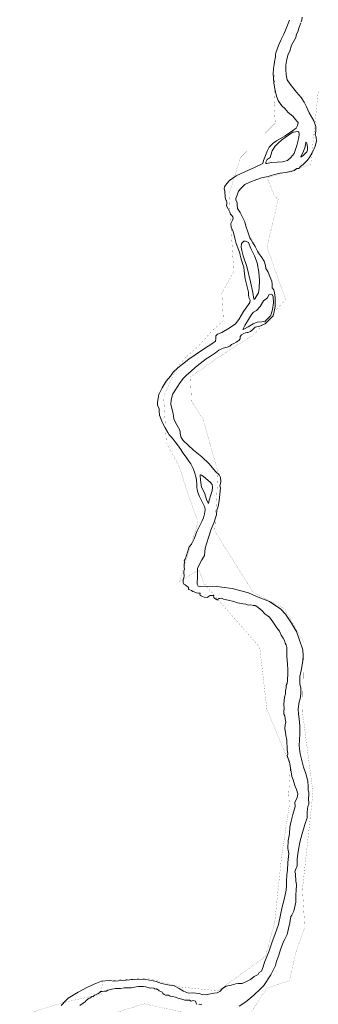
# Model space of a CAD drawing. Header units: metres. Extents: x 347609 to 404409, y 8547781 to 8605413.
# Tile 16 of 39: x 373626 to 374441, y 8562419 to 8565103. Entities that reach past the tile are written whole.
import ezdxf

# ---------------------------------------------------------------- set-up
doc = ezdxf.new("R2010")
doc.units = ezdxf.units.M
doc.layers.add('01. RIO', color=7, linetype='Continuous', lineweight=5, true_color=0x2776bb)
doc.layers.add('PREDIOS INSCRITOS EN LA BASE GRAFICA REGISTRAL (HUAURA) NOMBRE', color=7, linetype='Continuous', true_color=0xfffff0)

# ---------------------------------------------------------------- blocks, each defined once
blk = doc.blocks.new('REIORORI')
at = {"layer": '01. RIO', "color": 152, "lineweight": 15, "true_color": 0x2776bb, "flags": 128}
for points in [[(374394.2, 8565097.8), (374395.8, 8565102.3), (374396.8, 8565110.2)], [(373739.5, 8562415.8), (373752, 8562429.3), (373758.8, 8562436), (373785.9, 8562452.1), (373809.6, 8562464.2), (373821, 8562469.8), (373836, 8562476.7), (373849.2, 8562481.9), (373870.1, 8562483.4), (373886, 8562482), (373926.1, 8562485.1), (373951.3, 8562487), (373970.8, 8562486.7), (373990.4, 8562482.5), (373998.8, 8562480.8), (374013.5, 8562475.6), (374030.1, 8562471.5), (374048, 8562468.8), (374061.6, 8562461.6), (374073.4, 8562454.2), (374086.6, 8562449.5), (374097, 8562449.8), (374116.4, 8562448.2), (374124.6, 8562445.1), (374137.4, 8562445.3), (374156, 8562449.6), (374165.1, 8562450), (374171.9, 8562454), (374179.9, 8562461.6), (374190, 8562468.3), (374203.1, 8562470.6), (374216, 8562474.3), (374221.9, 8562476), (374232.9, 8562476), (374243.3, 8562479.7), (374256.4, 8562486.9), (374265.7, 8562494.5), (374276.5, 8562499.9), (374280, 8562505.3), (374285.7, 8562509.2), (374290.4, 8562521.2), (374293.9, 8562533.6), (374306.1, 8562561.7), (374314.5, 8562586.6), (374323.2, 8562610.8), (374332.1, 8562636.7), (374337.5, 8562662.7), (374342.4, 8562684.7), (374347.8, 8562704.9), (374353.1, 8562729.7), (374353.8, 8562744), (374353.8, 8562755.3), (374354.8, 8562771.9), (374356.9, 8562784.1), (374358.3, 8562805.1), (374360.2, 8562830), (374358.3, 8562843.3), (374358.7, 8562865.2), (374362.5, 8562883.9), (374363.4, 8562901.7), (374367.2, 8562917.9), (374371.2, 8562936.7), (374375.9, 8562952.1), (374377.7, 8562958.4), (374377.3, 8562970.1), (374382.2, 8562979.5), (374383.9, 8562986.1), (374385.2, 8562992.7), (374381.9, 8563004.9), (374377, 8563015.6), (374372.6, 8563030.6), (374368.9, 8563040.2), (374366.2, 8563057.8), (374362.3, 8563078.6), (374356.4, 8563097.1), (374358.1, 8563101.3), (374356, 8563113.1), (374355.9, 8563122), (374354.8, 8563130.9), (374354.8, 8563138.6), (374352.5, 8563151.6), (374351.2, 8563161.2), (374349.9, 8563169.5), (374351, 8563181.9), (374352.2, 8563188.5), (374351, 8563197.4), (374349.8, 8563205.4), (374347.3, 8563209.6), (374347.1, 8563218.1), (374348.2, 8563224.8), (374347.1, 8563237.1), (374347.5, 8563246.7), (374349.1, 8563256.2), (374351.7, 8563265.6), (374351.7, 8563273.8), (374353.2, 8563281.5), (374353.6, 8563289.1), (374355.7, 8563293.1), (374356.7, 8563301.4), (374357.3, 8563307.2), (374357.8, 8563317.3), (374358.1, 8563331.9), (374356.7, 8563346.6), (374355.5, 8563367.5), (374355.5, 8563391.7), (374353.2, 8563399), (374350.5, 8563403.4), (374348.5, 8563410.4), (374344.7, 8563416.9), (374340, 8563424.9), (374335.1, 8563436.1), (374328, 8563445.5), (374317.3, 8563461.7), (374307.9, 8563474.4), (374301.4, 8563479), (374296.2, 8563482.6), (374285.6, 8563493.8), (374273.4, 8563503.6), (374268.9, 8563505.8), (374262.9, 8563506.3), (374256.5, 8563507.8), (374250.8, 8563507.3), (374243.6, 8563509.6), (374235.6, 8563510.5), (374220.9, 8563513.6), (374210.8, 8563517), (374195.1, 8563521), (374182.4, 8563523.1), (374179.1, 8563525), (374176.7, 8563526), (374171.9, 8563525.7), (374168.9, 8563524.9), (374167.6, 8563523.7), (374167.1, 8563521.8), (374164.7, 8563521.9), (374163.2, 8563523.1), (374161.1, 8563523.6), (374157.9, 8563525.9), (374156.3, 8563527.3), (374155.4, 8563534.6), (374152.2, 8563533.8), (374145.9, 8563533.8), (374137.7, 8563527.7), (374129.7, 8563528.8), (374124.8, 8563530.8), (374121.6, 8563532.8), (374118.8, 8563534.7), (374117.7, 8563536.3), (374118.2, 8563539), (374117.3, 8563540), (374114, 8563540), (374108.6, 8563540.4), (374101.9, 8563543), (374098.6, 8563543.9), (374094.8, 8563546.8), (374090.7, 8563549), (374087.1, 8563550.2), (374086.4, 8563551.5), (374086.5, 8563553.8), (374086.5, 8563555.1), (374085.5, 8563555.8), (374081, 8563559.7), (374077.6, 8563562.2), (374074.4, 8563564.7), (374072.6, 8563569.2), (374072.5, 8563576.7), (374073.9, 8563582), (374074.9, 8563587.5), (374073.7, 8563595.5), (374074.4, 8563600.5), (374075.5, 8563604.7), (374075.2, 8563611.6), (374075.4, 8563618.3), (374076.1, 8563624.4), (374075.2, 8563628.3), (374077.5, 8563632.3), (374080.3, 8563639.4), (374085.1, 8563654.2), (374088.9, 8563666.5), (374094.7, 8563673.8), (374101.9, 8563688.2), (374109.5, 8563707.5), (374118.2, 8563726.3), (374124.3, 8563737.3), (374127.9, 8563745.6), (374130.6, 8563755.9), (374132, 8563766.6), (374131.3, 8563774.3), (374125.7, 8563785.1), (374122.1, 8563792.9), (374116.5, 8563802.9), (374113.7, 8563809.7), (374111.4, 8563817.7), (374110.1, 8563822.9), (374109.4, 8563826.6), (374109.4, 8563828.9), (374109.3, 8563836.8), (374108.6, 8563846.4), (374107.3, 8563854.7), (374105.7, 8563859.7), (374104.1, 8563866.6), (374102.3, 8563872.8), (374099.9, 8563879.4), (374097.6, 8563883.3), (374092.9, 8563892.1), (374087.7, 8563900.1), (374080.1, 8563911), (374071.6, 8563922.1), (374065.6, 8563931.6), (374057.1, 8563944.2), (374050.5, 8563952.7), (374045.1, 8563959.3), (374039.4, 8563965.6), (374034.4, 8563971.7), (374030.7, 8563977.5), (374024.4, 8563988.3), (374015.7, 8564004.4), (374007.3, 8564025.2), (374006.6, 8564035.7), (374007.1, 8564043.6), (374002.6, 8564051.3), (374001.9, 8564060.7), (374006.2, 8564081.6), (374014.5, 8564099.2), (374026.2, 8564117.4), (374038.1, 8564131.5), (374045.3, 8564142.1), (374056.4, 8564153.6), (374070.1, 8564164.1), (374088, 8564177.6), (374105.4, 8564190), (374130.1, 8564206.6), (374150.6, 8564219.6), (374160.7, 8564226.9), (374161.8, 8564233.8), (374161.4, 8564241.7), (374166.1, 8564245.9), (374177.5, 8564250.2), (374198, 8564262.7), (374215.1, 8564273.9), (374223.9, 8564285.5), (374237.3, 8564307.5), (374250.5, 8564326.9), (374254.6, 8564332.5), (374254.7, 8564338.3), (374251.3, 8564345.9), (374250.2, 8564353.3), (374250.9, 8564360.6), (374248.6, 8564368), (374246.2, 8564378.9), (374241.8, 8564396.9), (374239.1, 8564417.5), (374238, 8564428.7), (374235.1, 8564436), (374231.1, 8564447.6), (374229.6, 8564454), (374228.2, 8564461.7), (374227.2, 8564466.9), (374223.2, 8564476.5), (374217.2, 8564493.3), (374213.1, 8564508.1), (374211.4, 8564515.8), (374207.7, 8564528.2), (374203.5, 8564537.1), (374202.6, 8564548), (374206.5, 8564557.1), (374208.4, 8564561.2), (374207.5, 8564565.7), (374205.2, 8564569.5), (374201.8, 8564572.8), (374199.5, 8564578.5), (374198.2, 8564581.9), (374194.8, 8564587.9), (374191.2, 8564593.9), (374190.5, 8564596.9), (374191.5, 8564601), (374191.7, 8564604.6), (374190.4, 8564610.1), (374189, 8564611.6), (374188.1, 8564615.7), (374187.3, 8564618.3), (374186.9, 8564624.9), (374185.9, 8564629.3), (374185.5, 8564635.5), (374184.2, 8564642), (374185.3, 8564647.4), (374191.2, 8564656.8), (374198.5, 8564665), (374216.7, 8564677.5), (374230.7, 8564684.1), (374250.5, 8564693.3), (374268.9, 8564701.6), (374286.2, 8564709.9), (374289.5, 8564711.7), (374291.9, 8564719.1), (374297.2, 8564732.9), (374302.2, 8564746.6), (374307.3, 8564756.2), (374318, 8564766.6), (374326.7, 8564773.3), (374350.2, 8564786.9), (374373.9, 8564803.3), (374380.3, 8564807.7), (374384.2, 8564815), (374385.8, 8564823.1), (374382.7, 8564827.1), (374371.1, 8564840.2), (374358.9, 8564850.3), (374349.6, 8564861.2), (374342, 8564867.6), (374338.9, 8564872), (374333.7, 8564880), (374331.7, 8564883.2), (374326.5, 8564895.1), (374322.1, 8564915), (374320, 8564930.3), (374318.4, 8564943.5), (374317.8, 8564955.8), (374318.9, 8564970.5), (374319.6, 8564975.6), (374320.2, 8564981.3), (374321.3, 8564987.8), (374322, 8564993.7), (374323.4, 8564997.9), (374324.3, 8565002.4), (374324.4, 8565007.6), (374325.5, 8565013.1), (374332.7, 8565033), (374339.7, 8565049.6), (374346.9, 8565064), (374353.1, 8565079.3), (374362.5, 8565102.1)], [(373790.4, 8562415.2), (373799.1, 8562421.5), (373805.1, 8562425.5), (373807.2, 8562429.5), (373816, 8562435.5), (373819.1, 8562436.3), (373821.8, 8562438.9), (373826.4, 8562440.5), (373830.4, 8562443.5), (373834.7, 8562445.3), (373840.7, 8562448), (373844.8, 8562451.1), (373846.7, 8562453.4), (373851.2, 8562453.7), (373858, 8562454.8), (373862.6, 8562455.1), (373866.6, 8562457.1), (373870.5, 8562458.5), (373877.5, 8562459.8), (373883.5, 8562461.2), (373886.7, 8562462), (373894.9, 8562461.8), (373901.3, 8562462.3), (373910.9, 8562463.3), (373918.6, 8562463.6), (373930.4, 8562464.1), (373939.1, 8562465.2), (373943.6, 8562466.1), (373949.5, 8562467.2), (373956.3, 8562467.8), (373963.8, 8562467), (373970, 8562466.4), (373979.8, 8562464.1), (373984, 8562462.8), (373986.8, 8562464), (373991.8, 8562462.9), (373995.1, 8562460.7), (373998.2, 8562459.8), (373999.7, 8562460.7), (374003.6, 8562458.6), (374006.7, 8562455.7), (374011.1, 8562453.3), (374014.7, 8562451.6), (374017.2, 8562448.2), (374020, 8562445.6), (374023.6, 8562443.5), (374028.7, 8562443.4), (374032.4, 8562444.1), (374035.4, 8562441.9), (374037.7, 8562440.6), (374043.1, 8562439.8), (374051.1, 8562438.1), (374057.4, 8562435.5), (374068.3, 8562432.6), (374076.4, 8562429.9), (374081.8, 8562429.9), (374089.2, 8562429.7), (374094.2, 8562427.2), (374099.7, 8562428.8), (374105.7, 8562427.3), (374108, 8562422.2), (374109.4, 8562418.6)], [(374114.6, 8562418.1), (374117.7, 8562419.1), (374123.5, 8562417.8)], [(374224.9, 8562413.9), (374243.7, 8562425.7), (374264.9, 8562443.4), (374283.9, 8562461.7), (374292.7, 8562470.1), (374311.7, 8562499.6), (374324.4, 8562524.6), (374324.8, 8562529.3), (374327.8, 8562538.5), (374333.4, 8562552.4), (374337.6, 8562568.6), (374342.7, 8562580.2), (374346.3, 8562590.2), (374349.7, 8562596.1), (374356.1, 8562609.4), (374359.8, 8562625.9), (374362.9, 8562640.6), (374365.7, 8562657.8), (374368.4, 8562662.1), (374374.3, 8562672.4), (374379.8, 8562697), (374379.6, 8562719), (374380.7, 8562727.9), (374381.4, 8562745.9), (374379.9, 8562754.4), (374379.4, 8562760.3), (374378.9, 8562768.2), (374379, 8562775.6), (374377.4, 8562779.9), (374378.7, 8562785.1), (374383.1, 8562796.4), (374383.4, 8562814.2), (374385.8, 8562835), (374390.3, 8562860.5), (374395.6, 8562881.3), (374404.4, 8562909), (374410.2, 8562927.3), (374410.7, 8562943.6), (374412.4, 8562958.4), (374415.2, 8562965.7), (374414.1, 8562980.5), (374414.7, 8562989.3), (374414.7, 8562997), (374413.2, 8563002.8), (374413, 8563012.4), (374412, 8563026.8), (374407.4, 8563047.7), (374400.4, 8563065.2), (374395.6, 8563083.5), (374391.1, 8563101.8), (374389.2, 8563123.4), (374390.9, 8563156.2), (374390.7, 8563177.5), (374389, 8563197), (374387.3, 8563210.3), (374385.6, 8563224), (374389, 8563243.4), (374391.1, 8563251.3), (374393.5, 8563265), (374393.3, 8563281.8), (374390.9, 8563291.4), (374390.5, 8563299.8), (374390.5, 8563312.9), (374393.9, 8563329), (374398.6, 8563355.2), (374400.1, 8563370), (374399.1, 8563385.2), (374389, 8563414.2), (374381.7, 8563435), (374377.8, 8563440.5), (374367.5, 8563458.4), (374351.4, 8563482.8), (374338.6, 8563496.6), (374307.7, 8563517.4), (374272.7, 8563530.7), (374250.2, 8563540.4), (374206.2, 8563552.4), (374164.3, 8563557.7), (374134.1, 8563558.6), (374119.3, 8563558.4), (374113, 8563558.8), (374110.9, 8563564.2), (374111.7, 8563585.9), (374111.7, 8563607.5), (374122.9, 8563631), (374130.2, 8563642.3), (374132.3, 8563662.5), (374141.5, 8563691.2), (374148.6, 8563714.5), (374156.8, 8563733.7), (374160.4, 8563745.1), (374163.6, 8563753.5), (374163.9, 8563766.1), (374167.7, 8563776.3), (374170.9, 8563791.7), (374173.7, 8563826.9), (374172.7, 8563832), (374174.4, 8563838.9), (374175.4, 8563845.5), (374173.9, 8563855), (374170.5, 8563862.1), (374160.9, 8563871.9), (374143.1, 8563892.3), (374123.3, 8563911.5), (374100.3, 8563930.1), (374072.7, 8563955.8), (374067.1, 8563963.8), (374065.4, 8563970.5), (374063.2, 8563983.8), (374051.2, 8564004.8), (374046.7, 8564015.3), (374045.2, 8564030.1), (374040.3, 8564047.3), (374038.7, 8564054.7), (374039.3, 8564065.9), (374042.3, 8564078), (374044, 8564083.2), (374047.9, 8564089.1), (374056.1, 8564101.6), (374063.9, 8564114.3), (374073.4, 8564126.2), (374081.2, 8564134.2), (374093.1, 8564144.3), (374106.1, 8564155.8), (374119, 8564165.7), (374135.4, 8564178.6), (374147, 8564186.2), (374160.3, 8564195.3), (374170, 8564202), (374181.6, 8564208.2), (374192.1, 8564210.1), (374199.7, 8564213), (374203.9, 8564217.5), (374210.8, 8564220.3), (374216.5, 8564224.2), (374224.2, 8564229.1), (374228, 8564233.6), (374228.1, 8564239.9), (374231.2, 8564244.2), (374237.5, 8564248), (374242.5, 8564249.9), (374246.7, 8564250.2), (374248.6, 8564250.3), (374256.2, 8564253.6), (374263.2, 8564259.7), (374268.4, 8564264.7), (374281.7, 8564267.7), (374288.4, 8564271.7), (374295.7, 8564274.4), (374303.9, 8564282), (374317.4, 8564295.8), (374320.6, 8564307.5), (374323.3, 8564321.4), (374323.2, 8564335.5), (374323, 8564343.8), (374322.3, 8564352.7), (374321.9, 8564358.7), (374319.8, 8564367), (374315.4, 8564372.7), (374315.2, 8564381.7), (374314.3, 8564390.8), (374308.8, 8564403.6), (374304.3, 8564414.9), (374301.5, 8564419.9), (374298.2, 8564425.3), (374296.8, 8564433.4), (374293, 8564444.8), (374284.8, 8564457.9), (374280.5, 8564463.4), (374275.5, 8564471.8), (374268.7, 8564485), (374261.2, 8564496.8), (374257.7, 8564503.4), (374254.2, 8564508.6), (374250, 8564521.8), (374243.6, 8564540.8), (374240.3, 8564552.2), (374237.7, 8564557.7), (374227.4, 8564577.7), (374220.4, 8564588.7), (374219.2, 8564598.3), (374219.2, 8564604.6), (374216, 8564611.5), (374215.9, 8564616.3), (374219.2, 8564624.5), (374223, 8564635.4), (374230.2, 8564644.4), (374240.5, 8564654.2), (374254.1, 8564660.7), (374273.6, 8564667.6), (374286, 8564672.3), (374295.3, 8564673.9), (374304.2, 8564676.1), (374309.6, 8564678.1), (374321.1, 8564681), (374336.3, 8564684.7), (374351.1, 8564687), (374366.6, 8564689.4), (374375.5, 8564692.5), (374382.3, 8564697.7), (374387.7, 8564698), (374392.2, 8564703.4), (374400, 8564708.3), (374404.5, 8564713.2), (374411.9, 8564720.7), (374418.2, 8564729.7), (374424.3, 8564740.1), (374429.8, 8564751.2), (374432.8, 8564758.8), (374435.8, 8564772.5), (374435.5, 8564782.8), (374432.8, 8564790.5), (374433.9, 8564799.1), (374434.7, 8564811.9), (374428.8, 8564827.9), (374416, 8564849.6), (374409.2, 8564865.9), (374402.8, 8564878.4), (374393.9, 8564891.1), (374381.9, 8564905.6), (374364.4, 8564927.2), (374356.4, 8564939.4), (374353.2, 8564952.8), (374352.4, 8564967.4), (374352.7, 8564979.8), (374355.3, 8564995.3), (374358.4, 8565009.2), (374363.2, 8565017.8), (374368, 8565033.9), (374375.2, 8565046.7), (374379.6, 8565055.1), (374381.6, 8565064.2), (374384.7, 8565070.6), (374387.5, 8565079.9), (374390.9, 8565087.1), (374393.2, 8565094.8)]]:
    blk.add_lwpolyline(points, dxfattribs=at)
for points in [[(374368.6, 8564795), (374351, 8564781.8), (374340.7, 8564774.5), (374332, 8564767.3), (374322.2, 8564757.4), (374315, 8564746.1), (374311.3, 8564734), (374309.4, 8564727.7), (374301.8, 8564722.1), (374298.1, 8564714.8), (374297.6, 8564711.6), (374300.3, 8564711.4), (374312.1, 8564713.9), (374328.9, 8564714.6), (374343.2, 8564715.6), (374357.3, 8564719.5), (374366.2, 8564727.3), (374375.3, 8564738.5), (374382, 8564759.9), (374388.3, 8564782), (374388.7, 8564791.2), (374387.9, 8564796.9), (374384.7, 8564798.4), (374378.8, 8564797.5), (374374.2, 8564796.9), (374371.1, 8564796.3)], [(374393.4, 8564728.2), (374399.9, 8564733.5), (374409.6, 8564743.3), (374411.3, 8564748.3), (374411.4, 8564756.7), (374409.8, 8564765.8), (374407.5, 8564769.2), (374406.6, 8564768.3), (374406.1, 8564763.4), (374404.1, 8564754), (374398.4, 8564740.1), (374394.2, 8564732), (374393.4, 8564729.8)], [(374265.5, 8564341.8), (374262.6, 8564360), (374256.3, 8564388.6), (374246.4, 8564430.4), (374236.2, 8564459.9), (374232.4, 8564473.9), (374230.5, 8564483.3), (374231.7, 8564493.1), (374237.4, 8564499.1), (374242.2, 8564499.6), (374250.2, 8564495.7), (374256.7, 8564479.3), (374267, 8564459.2), (374274.3, 8564440.6), (374278.4, 8564415.2), (374280.9, 8564392.3), (374279.8, 8564371), (374277.5, 8564358.9), (374270.7, 8564346.4), (374267.6, 8564342.3), (374266.8, 8564341.8)], [(374235, 8564258.4), (374240.9, 8564269.9), (374250.3, 8564286), (374258.4, 8564299.7), (374263.8, 8564305.6), (374272.8, 8564310.3), (374282.4, 8564321.5), (374291.7, 8564336.5), (374302.5, 8564345.4), (374306.3, 8564353.6), (374314, 8564355.2), (374318.2, 8564348.2), (374318.7, 8564331.6), (374316.2, 8564313), (374312.2, 8564300.5), (374309.6, 8564294.7), (374296, 8564281.8), (374287.3, 8564279.5), (374274.4, 8564278.7), (374263.1, 8564274.5), (374249.3, 8564266.3), (374238.1, 8564259.7), (374235.7, 8564258.3)], [(374118.7, 8563860.3), (374119.6, 8563848), (374122.6, 8563829), (374130.2, 8563812.9), (374136.7, 8563792.8), (374141.1, 8563784.6), (374143.3, 8563793.3), (374147.6, 8563807.7), (374151.4, 8563818.6), (374152, 8563829.2), (374151.4, 8563836.3), (374145.7, 8563842), (374134, 8563852.7), (374127.2, 8563858.7), (374122.5, 8563861.5), (374119.8, 8563862), (374119, 8563861.6)]]:
    blk.add_lwpolyline(points, close=True, dxfattribs=at)

msp = doc.modelspace()

# ---------------------------------------------------------------- linework, layer by layer
at = {"layer": 'PREDIOS INSCRITOS EN LA BASE GRAFICA REGISTRAL (HUAURA) NOMBRE', "color": 5, "true_color": 0x0000ff, "const_width": 0.3, "elevation": -999999}
for points in [[(374319.8, 8564962.8), (374322.8, 8564913.4), (374320.3, 8564873.3), (374323.6, 8564821.5), (374228.2, 8564727.1), (374197.1, 8564626.8), (374210.4, 8564416.2), (374177.8, 8564357.9), (374182.1, 8564282.9), (374150.3, 8564254.5), (374112.7, 8564212.2), (374080.9, 8564184), (374055.3, 8564155.4), (374018.9, 8564076.1), (374026.5, 8563949.4), (374062.1, 8563883.8), (374081.1, 8563822.9), (374112.8, 8563733.4), (374062.1, 8563570.9), (374115.5, 8563603.1), (374128.6, 8563566.6), (374281.1, 8563392.1), (374300.8, 8563222.8), (374364.9, 8563069.2), (374360.3, 8562993.4), (374362.1, 8562963.1), (374341, 8562823.9), (374322.1, 8562642.8), (374297.2, 8562549.9), (374167.6, 8562455.5), (374063.8, 8562466.2), (373975.7, 8562489.8), (373852.5, 8562482.8), (373848.4, 8562446.6), (373742.1, 8562422.7), (373626.3, 8562387)], [(374249, 8562382.4), (374300.8, 8562463.8), (374362, 8562482.8), (374380.9, 8562563.9), (374404.1, 8562628.7), (374397.8, 8562732.8), (374426.5, 8562996.9), (374397.9, 8563215.7), (374401.3, 8563405.8), (374348.8, 8563497.3), (374263.5, 8563541.8), (374158.3, 8563709.1), (374167.4, 8563868.6), (374126.7, 8564013.7), (374095, 8564063.4), (374091.9, 8564128.9), (374177.6, 8564189.1), (374265.8, 8564245.1), (374351.8, 8564340.7), (374300.9, 8564483.2), (374331.6, 8564613.4), (374321, 8564623.1), (374301.9, 8564672), (374420.5, 8564708.5), (374440.9, 8564908.8)], [(373701.6, 8562338.9), (373966.1, 8562420.2), (374154.3, 8562380)]]:
    msp.add_lwpolyline(points, dxfattribs=at)

# ---------------------------------------------------------------- block references
msp.add_blockref('REIORORI', (0, 0))

doc.saveas('drawing.dxf')
